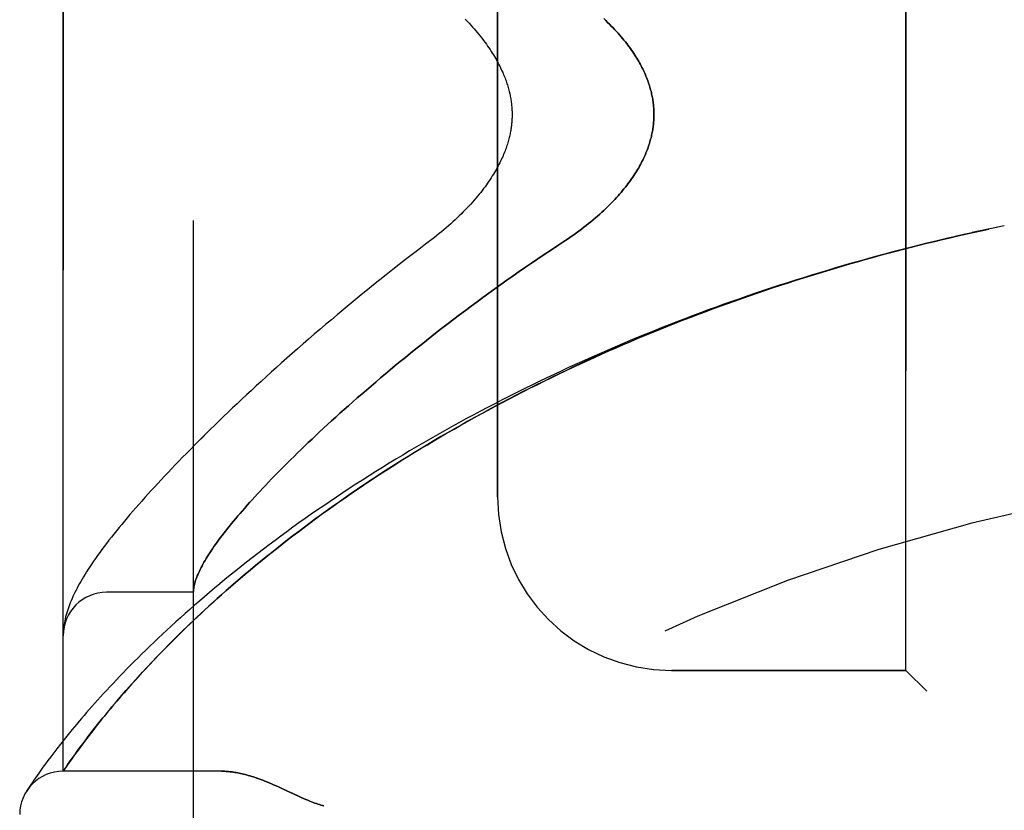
# Model space of a CAD drawing. Header units: inches. Extents: x 0 to 212, y 0 to 138.
# Tile 14 of 256: x 23.15 to 24.57, y 58.16 to 59.3. Entities that reach past the tile are written whole.
import ezdxf

# ---------------------------------------------------------------- set-up
doc = ezdxf.new("R2010")
doc.units = ezdxf.units.IN
doc.header["$LTSCALE"] = 11.6875
doc.header["$MEASUREMENT"] = 0
doc.linetypes.add('HIDDEN', pattern=[0.2, 0.1, -0.1])
doc.layers.add('LEFTHAND_DOOR_ASSEMBLY', color=7, linetype='CONTINUOUS')
doc.layers.add('RIGHTHAND_DOOR_ASSEMBLY', color=7, linetype='CONTINUOUS')

msp = doc.modelspace()

# ---------------------------------------------------------------- linework, layer by layer
at = {"layer": 'LEFTHAND_DOOR_ASSEMBLY', "color": 8, "linetype": 'HIDDEN'}
for p, q in [((23.4007, 57.8434), (23.4007, 60.4859)), ((23.2132, 58.2197), (23.2132, 60.1097)), ((24.4257, 58.3647), (24.4257, 59.9647)), ((23.8382, 58.6147), (23.8382, 59.7147)), ((24.5672, 59.0046), (24.5557, 59.0022)), ((23.4007, 58.4772), (23.2757, 58.4772)), ((23.2134, 58.4212), (23.2133, 58.4205)), ((23.2135, 58.4225), (23.2134, 58.4219)), ((23.2134, 58.4219), (23.2134, 58.4212)), ((23.2136, 58.4232), (23.2135, 58.4225)), ((23.2137, 58.4246), (23.2136, 58.4239)), ((23.2136, 58.4239), (23.2136, 58.4232)), ((23.2138, 58.4253), (23.2137, 58.4246)), ((23.2139, 58.4259), (23.2138, 58.4253)), ((23.214, 58.4267), (23.2139, 58.4259)), ((23.2141, 58.4274), (23.214, 58.4267)), ((23.2141, 58.4281), (23.2141, 58.4274)), ((23.3481, 58.3843), (23.3557, 58.3921)), ((23.3339, 58.3692), (23.3408, 58.3766)), ((23.3408, 58.3766), (23.3481, 58.3843)), ((23.3209, 58.3551), (23.3272, 58.362)), ((23.3272, 58.362), (23.3339, 58.3692)), ((24.4257, 58.3647), (24.0882, 58.3647)), ((24.4257, 58.3647), (24.4557, 58.3347)), ((23.309, 58.3419), (23.3148, 58.3484)), ((23.3148, 58.3484), (23.3209, 58.3551)), ((23.2981, 58.3295), (23.3034, 58.3356)), ((23.3034, 58.3356), (23.309, 58.3419)), ((23.2834, 58.3122), (23.2881, 58.3178)), ((23.2881, 58.3178), (23.293, 58.3235)), ((23.293, 58.3235), (23.2981, 58.3295)), ((23.2746, 58.3015), (23.2789, 58.3068)), ((23.2789, 58.3068), (23.2834, 58.3122)), ((23.2626, 58.2867), (23.2664, 58.2915)), ((23.2664, 58.2915), (23.2704, 58.2964)), ((23.2704, 58.2964), (23.2746, 58.3015)), ((23.2263, 58.2797), (23.2202, 58.2723)), ((23.2521, 58.2733), (23.2555, 58.2776)), ((23.2555, 58.2776), (23.259, 58.2821)), ((23.259, 58.2821), (23.2626, 58.2867)), ((23.2145, 58.2652), (23.2092, 58.2585)), ((23.2202, 58.2723), (23.2145, 58.2652)), ((23.2413, 58.2591), (23.2457, 58.265)), ((23.2457, 58.265), (23.2488, 58.269)), ((23.2488, 58.269), (23.2521, 58.2733)), ((23.2042, 58.2521), (23.1996, 58.2461)), ((23.2092, 58.2585), (23.2042, 58.2521)), ((23.2298, 58.2435), (23.2334, 58.2484)), ((23.2334, 58.2484), (23.2372, 58.2536)), ((23.2372, 58.2536), (23.2413, 58.2591)), ((23.1913, 58.2351), (23.1876, 58.2301)), ((23.1953, 58.2404), (23.1913, 58.2351)), ((23.1996, 58.2461), (23.1953, 58.2404)), ((23.22, 58.2296), (23.2235, 58.2346)), ((23.2235, 58.2346), (23.2265, 58.2389)), ((23.2265, 58.2389), (23.2298, 58.2435)), ((23.1811, 58.2211), (23.1783, 58.2171)), ((23.1842, 58.2254), (23.1811, 58.2211)), ((23.1876, 58.2301), (23.1842, 58.2254)), ((23.2132, 58.2197), (23.2173, 58.2256)), ((23.4412, 58.2197), (23.2132, 58.2197)), ((23.2173, 58.2256), (23.22, 58.2296)), ((23.1712, 58.2069), (23.1684, 58.2028)), ((23.1733, 58.21), (23.1712, 58.2069)), ((23.1757, 58.2134), (23.1733, 58.21)), ((23.1783, 58.2171), (23.1757, 58.2134)), ((23.1624, 58.1938), (23.1607, 58.1912)), ((23.1643, 58.1966), (23.1624, 58.1938)), ((23.1661, 58.1994), (23.1643, 58.1966)), ((23.1684, 58.2028), (23.1661, 58.1994)), ((23.527, 58.1953), (23.5351, 58.1916)), ((23.5351, 58.1916), (23.5519, 58.1838))]:
    msp.add_line(p, q, dxfattribs=at)
for points in [[(23.7917, 59.302), (23.7944, 59.2991), (23.7971, 59.2963), (23.7997, 59.2934), (23.8023, 59.2906), (23.8047, 59.2878), (23.8071, 59.285), (23.8094, 59.2822), (23.8117, 59.2794), (23.8139, 59.2767), (23.816, 59.2739), (23.8181, 59.2712), (23.8201, 59.2685), (23.822, 59.2659), (23.8239, 59.2633), (23.8256, 59.2607), (23.8274, 59.2581), (23.829, 59.2555), (23.8306, 59.253), (23.8322, 59.2506), (23.8336, 59.2481), (23.8351, 59.2457), (23.8364, 59.2433), (23.8377, 59.241), (23.839, 59.2387), (23.8402, 59.2364), (23.8413, 59.2341), (23.8425, 59.2319), (23.8435, 59.2296), (23.8445, 59.2275), (23.8455, 59.2253), (23.8464, 59.2232), (23.8473, 59.2211), (23.8481, 59.219), (23.8489, 59.217), (23.8497, 59.215), (23.8504, 59.213), (23.8511, 59.211), (23.8517, 59.2091), (23.8523, 59.2072), (23.8529, 59.2053), (23.8535, 59.2034), (23.854, 59.2016), (23.8545, 59.1997), (23.8549, 59.1979), (23.8554, 59.1961), (23.8558, 59.1944), (23.8561, 59.1926), (23.8565, 59.1909), (23.8568, 59.1892), (23.8571, 59.1875), (23.8574, 59.1858), (23.8577, 59.1841), (23.8579, 59.1825), (23.8581, 59.1808), (23.8583, 59.1792), (23.8584, 59.1775), (23.8586, 59.1759), (23.8587, 59.1743), (23.8588, 59.1727), (23.8589, 59.1711), (23.859, 59.1695), (23.859, 59.1679), (23.8591, 59.1663), (23.8591, 59.1647), (23.8591, 59.1631), (23.859, 59.1615), (23.859, 59.1599), (23.8589, 59.1583), (23.8588, 59.1567), (23.8587, 59.1551), (23.8586, 59.1534), (23.8584, 59.1518), (23.8583, 59.1502), (23.8581, 59.1485), (23.8579, 59.1469), (23.8577, 59.1452), (23.8574, 59.1435), (23.8571, 59.1419), (23.8568, 59.1402), (23.8565, 59.1384), (23.8561, 59.1367), (23.8558, 59.135), (23.8554, 59.1332), (23.8549, 59.1314), (23.8545, 59.1296), (23.854, 59.1278), (23.8535, 59.1259), (23.8529, 59.1241), (23.8523, 59.1222), (23.8517, 59.1203), (23.8511, 59.1183), (23.8504, 59.1164), (23.8497, 59.1144), (23.8489, 59.1124), (23.8481, 59.1103), (23.8473, 59.1083), (23.8464, 59.1062), (23.8455, 59.104), (23.8445, 59.1019), (23.8435, 59.0997), (23.8424, 59.0975), (23.8413, 59.0952), (23.8402, 59.093), (23.839, 59.0907), (23.8377, 59.0884), (23.8364, 59.086), (23.8351, 59.0836), (23.8336, 59.0812), (23.8322, 59.0788), (23.8306, 59.0763), (23.829, 59.0738), (23.8274, 59.0713), (23.8256, 59.0687), (23.8239, 59.0661), (23.822, 59.0635), (23.8201, 59.0608), (23.8181, 59.0581), (23.816, 59.0554), (23.8139, 59.0527), (23.8117, 59.0499), (23.8094, 59.0472), (23.8071, 59.0444), (23.8047, 59.0416), (23.8022, 59.0387), (23.7997, 59.0359), (23.7971, 59.0331), (23.7944, 59.0302), (23.7917, 59.0274), (23.7889, 59.0245), (23.786, 59.0216), (23.7831, 59.0187), (23.7801, 59.0159), (23.7771, 59.013), (23.774, 59.0101), (23.7708, 59.0073), (23.7676, 59.0045), (23.7643, 59.0016), (23.761, 58.9988), (23.7577, 58.996), (23.7543, 58.9933), (23.7508, 58.9906), (23.7473, 58.9879)], [(23.991, 59.3027), (23.9938, 59.3), (23.9965, 59.2973), (23.9992, 59.2947), (24.0018, 59.292), (24.0043, 59.2894), (24.0068, 59.2868), (24.0092, 59.2843), (24.0115, 59.2817), (24.0137, 59.2792), (24.0159, 59.2766), (24.018, 59.2741), (24.02, 59.2716), (24.022, 59.2692), (24.0239, 59.2667), (24.0258, 59.2643), (24.0276, 59.2619), (24.0293, 59.2595), (24.031, 59.2571), (24.0326, 59.2548), (24.0342, 59.2525), (24.0357, 59.2502), (24.0371, 59.2479), (24.0385, 59.2456), (24.0399, 59.2434), (24.0412, 59.2411), (24.0424, 59.2389), (24.0436, 59.2367), (24.0448, 59.2346), (24.0459, 59.2324), (24.047, 59.2303), (24.048, 59.2282), (24.049, 59.2261), (24.0499, 59.224), (24.0508, 59.2219), (24.0517, 59.2199), (24.0525, 59.2178), (24.0533, 59.2158), (24.0541, 59.2138), (24.0548, 59.2118), (24.0555, 59.2098), (24.0561, 59.2078), (24.0568, 59.2059), (24.0574, 59.2039), (24.0579, 59.202), (24.0584, 59.2001), (24.0589, 59.1981), (24.0594, 59.1962), (24.0598, 59.1943), (24.0603, 59.1924), (24.0606, 59.1905), (24.061, 59.1887), (24.0613, 59.1868), (24.0616, 59.1849), (24.0619, 59.1831), (24.0621, 59.1812), (24.0623, 59.1794), (24.0625, 59.1775), (24.0627, 59.1757), (24.0628, 59.1738), (24.063, 59.172), (24.063, 59.1702), (24.0631, 59.1683), (24.0631, 59.1665), (24.0632, 59.1647), (24.0631, 59.1628), (24.0631, 59.161), (24.063, 59.1592), (24.063, 59.1573), (24.0628, 59.1555), (24.0627, 59.1537), (24.0625, 59.1518), (24.0623, 59.15), (24.0621, 59.1481), (24.0619, 59.1463), (24.0616, 59.1444), (24.0613, 59.1426), (24.061, 59.1407), (24.0606, 59.1388), (24.0603, 59.1369), (24.0598, 59.135), (24.0594, 59.1331), (24.0589, 59.1312), (24.0584, 59.1293), (24.0579, 59.1274), (24.0574, 59.1254), (24.0568, 59.1235), (24.0561, 59.1215), (24.0555, 59.1195), (24.0548, 59.1175), (24.0541, 59.1156), (24.0533, 59.1135), (24.0525, 59.1115), (24.0517, 59.1095), (24.0508, 59.1074), (24.0499, 59.1054), (24.049, 59.1033), (24.048, 59.1012), (24.047, 59.0991), (24.0459, 59.0969), (24.0448, 59.0948), (24.0436, 59.0926), (24.0424, 59.0904), (24.0412, 59.0882), (24.0399, 59.086), (24.0385, 59.0837), (24.0371, 59.0815), (24.0357, 59.0792), (24.0342, 59.0769), (24.0326, 59.0746), (24.031, 59.0722), (24.0293, 59.0699), (24.0276, 59.0675), (24.0258, 59.0651), (24.0239, 59.0626), (24.022, 59.0602), (24.02, 59.0577), (24.018, 59.0552), (24.0159, 59.0527), (24.0137, 59.0502), (24.0115, 59.0476), (24.0092, 59.0451), (24.0068, 59.0425), (24.0043, 59.0399), (24.0018, 59.0373), (23.9992, 59.0347), (23.9965, 59.032), (23.9938, 59.0294), (23.991, 59.0267), (23.9881, 59.024), (23.9851, 59.0213), (23.9821, 59.0186), (23.979, 59.0159), (23.9758, 59.0132), (23.9725, 59.0105), (23.9692, 59.0078), (23.9658, 59.0051), (23.9623, 59.0024), (23.9588, 58.9997), (23.9552, 58.997), (23.9516, 58.9943), (23.9479, 58.9917), (23.9441, 58.989), (23.9403, 58.9864), (23.9364, 58.9838)], [(24.5093, 58.9921), (24.5226, 58.9951), (24.5338, 58.9975), (24.5449, 58.9999)], [(24.556, 59.0023), (24.5441, 58.9998), (24.5325, 58.9972), (24.5209, 58.9947)], [(23.7473, 58.9879), (23.7344, 58.978), (23.7248, 58.9707), (23.7153, 58.9634), (23.7059, 58.9561), (23.6965, 58.9488), (23.6873, 58.9415), (23.6781, 58.9342), (23.669, 58.9269), (23.6599, 58.9197), (23.651, 58.9124), (23.6421, 58.9052), (23.6333, 58.898), (23.6246, 58.8908), (23.616, 58.8837), (23.6075, 58.8765), (23.5991, 58.8694), (23.5908, 58.8624), (23.5825, 58.8553), (23.5744, 58.8484), (23.5663, 58.8414), (23.5584, 58.8345), (23.5505, 58.8276), (23.5427, 58.8208), (23.535, 58.814), (23.5275, 58.8072), (23.52, 58.8005), (23.5126, 58.7939), (23.5053, 58.7872), (23.4981, 58.7807), (23.491, 58.7742), (23.484, 58.7677), (23.4771, 58.7613), (23.4703, 58.7549), (23.4636, 58.7486), (23.457, 58.7424), (23.4505, 58.7362), (23.4441, 58.73), (23.4378, 58.7239), (23.4316, 58.7179), (23.4254, 58.7119), (23.4194, 58.706), (23.4134, 58.7001), (23.4076, 58.6943), (23.4018, 58.6885), (23.3962, 58.6828), (23.3906, 58.6771), (23.3851, 58.6715), (23.3797, 58.666), (23.3744, 58.6605), (23.3692, 58.655), (23.3641, 58.6496), (23.3591, 58.6443), (23.3541, 58.639), (23.3492, 58.6338), (23.3445, 58.6286), (23.3398, 58.6235), (23.3352, 58.6184), (23.3306, 58.6134), (23.3262, 58.6084), (23.3219, 58.6034), (23.3176, 58.5986), (23.3134, 58.5937), (23.3093, 58.5889), (23.3052, 58.5842), (23.3013, 58.5795), (23.2974, 58.5748), (23.2936, 58.5702), (23.2899, 58.5656), (23.2862, 58.561), (23.2827, 58.5565), (23.2791, 58.552), (23.2757, 58.5475), (23.2723, 58.5431), (23.269, 58.5387), (23.2659, 58.5343), (23.2628, 58.5301), (23.2598, 58.5259), (23.257, 58.5218), (23.2543, 58.5179), (23.2517, 58.514), (23.2493, 58.5103), (23.247, 58.5066), (23.2447, 58.5031), (23.2426, 58.4996), (23.2406, 58.4962), (23.2387, 58.4929), (23.2368, 58.4896), (23.235, 58.4864), (23.2333, 58.4832), (23.2317, 58.4801), (23.2302, 58.477), (23.2287, 58.474), (23.2273, 58.471), (23.226, 58.468), (23.2247, 58.465), (23.2235, 58.462), (23.2223, 58.4591), (23.2212, 58.4562), (23.2202, 58.4533), (23.2193, 58.4504), (23.2184, 58.4475), (23.2175, 58.4446), (23.2168, 58.4417), (23.2161, 58.4389), (23.2155, 58.4361), (23.215, 58.4334), (23.2145, 58.4307), (23.2141, 58.4281)], [(24.5093, 58.9921), (24.4977, 58.9894), (24.4861, 58.9867), (24.4745, 58.9839), (24.4629, 58.9811), (24.4513, 58.9783), (24.4397, 58.9754), (24.4281, 58.9725), (24.4166, 58.9695), (24.405, 58.9664), (24.3934, 58.9634), (24.3818, 58.9602), (24.3703, 58.9571), (24.3587, 58.9538), (24.3472, 58.9506), (24.3357, 58.9472), (24.3241, 58.9439), (24.3126, 58.9404), (24.3011, 58.937), (24.2896, 58.9335), (24.2781, 58.9299), (24.2666, 58.9263), (24.2551, 58.9226), (24.2437, 58.9189), (24.2322, 58.9152), (24.2208, 58.9114), (24.2094, 58.9075), (24.198, 58.9036), (24.1866, 58.8997), (24.1752, 58.8957), (24.1639, 58.8917), (24.1525, 58.8876), (24.1412, 58.8834), (24.1299, 58.8793), (24.1186, 58.875), (24.1074, 58.8707), (24.0961, 58.8664), (24.0849, 58.862), (24.0737, 58.8576), (24.0625, 58.8531), (24.0514, 58.8486), (24.0402, 58.8441), (24.0291, 58.8394), (24.018, 58.8348), (24.007, 58.8301), (23.9959, 58.8253), (23.9849, 58.8205), (23.974, 58.8157), (23.963, 58.8108), (23.9521, 58.8059), (23.9412, 58.8009), (23.9304, 58.7958), (23.9196, 58.7908), (23.9088, 58.7857), (23.898, 58.7805), (23.8873, 58.7753), (23.8766, 58.77), (23.866, 58.7648), (23.8554, 58.7594), (23.8448, 58.754), (23.8343, 58.7486), (23.8238, 58.7432), (23.8134, 58.7377), (23.803, 58.7321), (23.7927, 58.7266), (23.7824, 58.7209), (23.7721, 58.7153), (23.7619, 58.7096), (23.7518, 58.7039), (23.7417, 58.6981), (23.7316, 58.6923), (23.7216, 58.6865), (23.7117, 58.6806), (23.7018, 58.6747), (23.692, 58.6688), (23.6822, 58.6628), (23.6725, 58.6568), (23.6629, 58.6508), (23.6533, 58.6448), (23.6438, 58.6387), (23.6343, 58.6326), (23.6249, 58.6265), (23.6156, 58.6204), (23.6064, 58.6142), (23.5972, 58.608), (23.5881, 58.6018), (23.5791, 58.5956), (23.5701, 58.5894), (23.5612, 58.5832), (23.5524, 58.5769), (23.5437, 58.5707), (23.5351, 58.5644), (23.5265, 58.5581), (23.5181, 58.5518), (23.5097, 58.5456), (23.5014, 58.5393), (23.4932, 58.533), (23.4851, 58.5267), (23.4771, 58.5205), (23.4692, 58.5142), (23.4614, 58.508), (23.4536, 58.5017), (23.446, 58.4955), (23.4385, 58.4893), (23.431, 58.4831), (23.4237, 58.4769), (23.4164, 58.4708), (23.4093, 58.4646), (23.4023, 58.4585), (23.3954, 58.4525), (23.3885, 58.4465), (23.3818, 58.4405), (23.3752, 58.4345), (23.3688, 58.4286), (23.3624, 58.4227), (23.3561, 58.4169), (23.35, 58.4111), (23.3439, 58.4054), (23.338, 58.3997), (23.3322, 58.394), (23.3265, 58.3885), (23.3209, 58.3829), (23.3154, 58.3775), (23.3101, 58.3721), (23.3048, 58.3668), (23.2997, 58.3615), (23.2947, 58.3563), (23.2898, 58.3512), (23.285, 58.3461), (23.2803, 58.3411), (23.2758, 58.3362), (23.2713, 58.3314), (23.267, 58.3266), (23.2627, 58.322), (23.2586, 58.3174), (23.2546, 58.3128), (23.2507, 58.3084), (23.2469, 58.3041), (23.2432, 58.2998), (23.2396, 58.2956), (23.2361, 58.2915), (23.2327, 58.2875), (23.2263, 58.2797)], [(23.3557, 58.3921), (23.3637, 58.4003), (23.3679, 58.4045), (23.3722, 58.4088), (23.3766, 58.4132), (23.3811, 58.4177), (23.3858, 58.4222), (23.3906, 58.4269), (23.3955, 58.4316), (23.4005, 58.4364), (23.4058, 58.4414), (23.4112, 58.4464), (23.4167, 58.4516), (23.4225, 58.4569), (23.4284, 58.4623), (23.4345, 58.4678), (23.4409, 58.4735), (23.4474, 58.4793), (23.4541, 58.4851), (23.4609, 58.4911), (23.4679, 58.4971), (23.475, 58.5032), (23.4823, 58.5092), (23.4896, 58.5154), (23.4971, 58.5215), (23.5046, 58.5276), (23.5122, 58.5337), (23.5199, 58.5399), (23.5277, 58.546), (23.5356, 58.5522), (23.5435, 58.5583), (23.5516, 58.5644), (23.5597, 58.5706), (23.5679, 58.5767), (23.5762, 58.5828), (23.5846, 58.5889), (23.593, 58.595), (23.6015, 58.6011), (23.6101, 58.6072), (23.6188, 58.6132), (23.6275, 58.6192), (23.6363, 58.6252), (23.6452, 58.6312), (23.6541, 58.6372), (23.6631, 58.6431), (23.6721, 58.649), (23.6812, 58.6549), (23.6904, 58.6608), (23.6997, 58.6666), (23.7089, 58.6724), (23.7183, 58.6782), (23.7277, 58.6839), (23.7372, 58.6896), (23.7467, 58.6953), (23.7562, 58.7009), (23.7658, 58.7065), (23.7755, 58.7121), (23.7852, 58.7176), (23.795, 58.7231), (23.8048, 58.7286), (23.8146, 58.734), (23.8245, 58.7394), (23.8344, 58.7447), (23.8444, 58.75), (23.8544, 58.7553), (23.8645, 58.7605), (23.8746, 58.7657), (23.8847, 58.7708), (23.8949, 58.7759), (23.9051, 58.7809), (23.9153, 58.786), (23.9256, 58.7909), (23.9359, 58.7958), (23.9462, 58.8007), (23.9566, 58.8056), (23.967, 58.8104), (23.9774, 58.8151), (23.9879, 58.8198), (23.9984, 58.8245), (24.0089, 58.8291), (24.0194, 58.8337), (24.03, 58.8382), (24.0406, 58.8427), (24.0512, 58.8471), (24.0618, 58.8515), (24.0725, 58.8558), (24.0832, 58.8601), (24.0939, 58.8644), (24.1046, 58.8686), (24.1154, 58.8728), (24.1262, 58.8769), (24.1369, 58.8809), (24.1478, 58.885), (24.1586, 58.889), (24.1694, 58.8929), (24.1803, 58.8968), (24.1912, 58.9006), (24.2021, 58.9044), (24.213, 58.9082), (24.2239, 58.9119), (24.2349, 58.9156), (24.2458, 58.9192), (24.2568, 58.9227), (24.2678, 58.9263), (24.2787, 58.9297), (24.2898, 58.9332), (24.3008, 58.9366), (24.3118, 58.9399), (24.3228, 58.9432), (24.3339, 58.9465), (24.3449, 58.9497), (24.356, 58.9529), (24.3671, 58.956), (24.3781, 58.9591), (24.3892, 58.9621), (24.4003, 58.9651), (24.4114, 58.968), (24.4225, 58.9709), (24.4336, 58.9738), (24.4447, 58.9766), (24.4558, 58.9794), (24.467, 58.9821), (24.4781, 58.9848), (24.4892, 58.9874), (24.5004, 58.99), (24.5115, 58.9925)], [(23.9364, 58.9838), (23.9233, 58.9753), (23.9142, 58.9692), (23.9051, 58.9632), (23.8961, 58.9571), (23.8871, 58.951), (23.8782, 58.9449), (23.8693, 58.9387), (23.8604, 58.9325), (23.8516, 58.9264), (23.8429, 58.9201), (23.8342, 58.9139), (23.8256, 58.9077), (23.8171, 58.9015), (23.8086, 58.8952), (23.8002, 58.889), (23.7919, 58.8828), (23.7836, 58.8766), (23.7754, 58.8704), (23.7673, 58.8642), (23.7593, 58.858), (23.7514, 58.8518), (23.7435, 58.8457), (23.7358, 58.8395), (23.7281, 58.8334), (23.7205, 58.8273), (23.713, 58.8213), (23.7056, 58.8152), (23.6982, 58.8092), (23.691, 58.8033), (23.6838, 58.7973), (23.6768, 58.7914), (23.6698, 58.7856), (23.6629, 58.7797), (23.6562, 58.774), (23.6495, 58.7682), (23.6429, 58.7625), (23.6364, 58.7569), (23.63, 58.7512), (23.6237, 58.7457), (23.6175, 58.7401), (23.6114, 58.7347), (23.6054, 58.7292), (23.5994, 58.7238), (23.5936, 58.7185), (23.5879, 58.7132), (23.5822, 58.708), (23.5767, 58.7028), (23.5712, 58.6977), (23.5659, 58.6926), (23.5606, 58.6876), (23.5554, 58.6826), (23.5504, 58.6777), (23.5454, 58.6728), (23.5405, 58.668), (23.5357, 58.6632), (23.531, 58.6585), (23.5263, 58.6539), (23.5218, 58.6493), (23.5174, 58.6448), (23.513, 58.6403), (23.5088, 58.6358), (23.5046, 58.6315), (23.5005, 58.6271), (23.4965, 58.6229), (23.4926, 58.6187), (23.4888, 58.6145), (23.4851, 58.6104), (23.4815, 58.6064), (23.4779, 58.6024), (23.4744, 58.5984), (23.4711, 58.5946), (23.4678, 58.5907), (23.4645, 58.587), (23.4614, 58.5833), (23.4584, 58.5796), (23.4554, 58.576), (23.4525, 58.5724), (23.4497, 58.5689), (23.447, 58.5655), (23.4444, 58.5621), (23.4418, 58.5588), (23.4393, 58.5555), (23.4369, 58.5523), (23.4346, 58.5491), (23.4324, 58.546), (23.4302, 58.5429), (23.4282, 58.5399), (23.4262, 58.537), (23.4242, 58.534), (23.4224, 58.5312), (23.4206, 58.5284), (23.4189, 58.5256), (23.4173, 58.5229), (23.4158, 58.5203), (23.4143, 58.5177), (23.413, 58.5151), (23.4116, 58.5127), (23.4104, 58.5102), (23.4092, 58.5078), (23.4082, 58.5055), (23.4072, 58.5032), (23.4062, 58.5009), (23.4054, 58.4987), (23.4046, 58.4966), (23.4038, 58.4945), (23.4032, 58.4925), (23.4026, 58.4905), (23.4021, 58.4885), (23.4017, 58.4866), (23.4014, 58.4848), (23.4011, 58.483), (23.4009, 58.4812)], [(23.4009, 58.4812), (23.4008, 58.4807), (23.4008, 58.4803), (23.4007, 58.4798), (23.4007, 58.4794), (23.4007, 58.4791), (23.4007, 58.4787), (23.4007, 58.4784), (23.4007, 58.4782)], [(23.2133, 58.4205), (23.2133, 58.4201), (23.2133, 58.4198), (23.2133, 58.4194), (23.2133, 58.4191), (23.2132, 58.4187), (23.2132, 58.4183), (23.2132, 58.418), (23.2132, 58.4176), (23.2132, 58.4172), (23.2132, 58.4168), (23.2132, 58.4165), (23.2132, 58.4161), (23.2132, 58.4157)], [(23.4412, 58.2197), (23.4428, 58.2197), (23.4444, 58.2196), (23.446, 58.2196), (23.4477, 58.2195), (23.4494, 58.2193), (23.4511, 58.2192), (23.4529, 58.219), (23.4547, 58.2188), (23.4566, 58.2186), (23.4585, 58.2183), (23.4604, 58.218), (23.4623, 58.2177), (23.4643, 58.2173), (23.4664, 58.2169), (23.4685, 58.2164), (23.4706, 58.216), (23.4728, 58.2154), (23.475, 58.2149), (23.4772, 58.2143), (23.4796, 58.2136), (23.4819, 58.2129), (23.4844, 58.2122), (23.4869, 58.2114), (23.4894, 58.2105), (23.492, 58.2097), (23.4947, 58.2087), (23.4975, 58.2077), (23.5004, 58.2066), (23.5033, 58.2055), (23.5063, 58.2043), (23.5094, 58.203), (23.5127, 58.2016), (23.516, 58.2002), (23.5195, 58.1987), (23.5232, 58.1971), (23.527, 58.1953)], [(23.5519, 58.1838), (23.5555, 58.1821), (23.5589, 58.1806), (23.5621, 58.1792), (23.5651, 58.1779), (23.5679, 58.1768), (23.5705, 58.1757), (23.573, 58.1747), (23.5754, 58.1739), (23.5776, 58.173), (23.5798, 58.1723), (23.582, 58.1716), (23.5841, 58.1709), (23.5861, 58.1703), (23.5882, 58.1697)]]:
    msp.add_lwpolyline(points, dxfattribs=at)
for centre, radius, start, end in [((25.2132, 55.8896), 2.7751, 90, 136.1116), ((24.0882, 58.6147), 0.25, 180, 270), ((23.2757, 58.4147), 0.0625, 90, 180), ((23.2132, 58.1572), 0.0625, 90, 180)]:
    msp.add_arc(centre, radius, start, end, dxfattribs=at)
at = {"layer": 'RIGHTHAND_DOOR_ASSEMBLY', "color": 8, "linetype": 'HIDDEN'}
for p, q in [((23.4007, 60.4859), (23.4007, 57.8434)), ((23.2132, 60.1097), (23.2132, 58.2197)), ((24.4257, 59.9647), (24.4257, 58.3647)), ((23.8382, 59.7147), (23.8382, 58.6147)), ((24.5672, 59.0046), (24.5557, 59.0022)), ((23.4007, 58.4772), (23.2757, 58.4772)), ((23.2134, 58.4212), (23.2133, 58.4205)), ((23.2133, 58.4205), (23.2133, 58.4198)), ((23.2135, 58.4226), (23.2134, 58.4219)), ((23.2134, 58.4219), (23.2134, 58.4212)), ((23.2136, 58.4232), (23.2135, 58.4226)), ((23.2137, 58.4246), (23.2136, 58.4239)), ((23.2136, 58.4239), (23.2136, 58.4232)), ((23.2138, 58.4253), (23.2137, 58.4246)), ((23.2139, 58.426), (23.2138, 58.4253)), ((23.214, 58.4267), (23.2139, 58.426)), ((23.2141, 58.4274), (23.214, 58.4267)), ((23.2141, 58.4281), (23.2141, 58.4274)), ((23.3446, 58.3806), (23.3374, 58.373)), ((23.352, 58.3883), (23.3446, 58.3806)), ((23.3306, 58.3657), (23.3241, 58.3587)), ((23.3374, 58.373), (23.3306, 58.3657)), ((24.0882, 58.3647), (24.4257, 58.3647)), ((24.4557, 58.3347), (24.4257, 58.3647)), ((23.3179, 58.3518), (23.312, 58.3452)), ((23.3241, 58.3587), (23.3179, 58.3518)), ((23.3008, 58.3326), (23.2956, 58.3265)), ((23.3063, 58.3388), (23.3008, 58.3326)), ((23.312, 58.3452), (23.3063, 58.3388)), ((23.2906, 58.3207), (23.2858, 58.315)), ((23.2956, 58.3265), (23.2906, 58.3207)), ((23.2767, 58.3042), (23.2725, 58.299)), ((23.2812, 58.3095), (23.2767, 58.3042)), ((23.2858, 58.315), (23.2812, 58.3095)), ((23.2684, 58.294), (23.2645, 58.2891)), ((23.2725, 58.299), (23.2684, 58.294)), ((23.2263, 58.2797), (23.2202, 58.2723)), ((23.2538, 58.2754), (23.2505, 58.2711)), ((23.2572, 58.2798), (23.2538, 58.2754)), ((23.2608, 58.2844), (23.2572, 58.2798)), ((23.2645, 58.2891), (23.2608, 58.2844)), ((23.2145, 58.2652), (23.2092, 58.2585)), ((23.2202, 58.2723), (23.2145, 58.2652)), ((23.2428, 58.261), (23.2385, 58.2554)), ((23.2473, 58.267), (23.2428, 58.261)), ((23.2505, 58.2711), (23.2473, 58.267)), ((23.2042, 58.2521), (23.1996, 58.2461)), ((23.2092, 58.2585), (23.2042, 58.2521)), ((23.2346, 58.25), (23.231, 58.245)), ((23.2385, 58.2554), (23.2346, 58.25)), ((23.1913, 58.2351), (23.1876, 58.2301)), ((23.1953, 58.2404), (23.1913, 58.2351)), ((23.1996, 58.2461), (23.1953, 58.2404)), ((23.2245, 58.236), (23.2217, 58.232)), ((23.2276, 58.2403), (23.2245, 58.236)), ((23.231, 58.245), (23.2276, 58.2403)), ((23.1811, 58.2211), (23.1783, 58.2171)), ((23.1842, 58.2254), (23.1811, 58.2211)), ((23.1876, 58.2301), (23.1842, 58.2254)), ((23.2185, 58.2275), (23.2132, 58.2197)), ((23.4412, 58.2197), (23.2132, 58.2197)), ((23.2217, 58.232), (23.2185, 58.2275)), ((23.1712, 58.2069), (23.1684, 58.2028)), ((23.1733, 58.21), (23.1712, 58.2069)), ((23.1757, 58.2134), (23.1733, 58.21)), ((23.1783, 58.2171), (23.1757, 58.2134)), ((23.1624, 58.1938), (23.1604, 58.1907)), ((23.1607, 58.1912), (23.1604, 58.1907)), ((23.1607, 58.1912), (23.161, 58.1916)), ((23.1643, 58.1966), (23.1624, 58.1938)), ((23.1661, 58.1994), (23.1643, 58.1966)), ((23.1684, 58.2028), (23.1661, 58.1994)), ((23.5351, 58.1916), (23.527, 58.1953))]:
    msp.add_line(p, q, dxfattribs=at)
for points in [[(23.7917, 59.302), (23.7944, 59.2991), (23.7971, 59.2963), (23.7997, 59.2934), (23.8022, 59.2906), (23.8047, 59.2878), (23.8071, 59.285), (23.8094, 59.2822), (23.8117, 59.2794), (23.8139, 59.2767), (23.816, 59.2739), (23.8181, 59.2712), (23.8201, 59.2685), (23.822, 59.2659), (23.8239, 59.2633), (23.8256, 59.2607), (23.8274, 59.2581), (23.829, 59.2555), (23.8306, 59.253), (23.8322, 59.2506), (23.8336, 59.2481), (23.8351, 59.2457), (23.8364, 59.2433), (23.8377, 59.241), (23.839, 59.2387), (23.8402, 59.2364), (23.8413, 59.2341), (23.8424, 59.2319), (23.8435, 59.2296), (23.8445, 59.2275), (23.8455, 59.2253), (23.8464, 59.2232), (23.8473, 59.2211), (23.8481, 59.219), (23.8489, 59.217), (23.8497, 59.215), (23.8504, 59.213), (23.8511, 59.211), (23.8517, 59.2091), (23.8523, 59.2072), (23.8529, 59.2053), (23.8535, 59.2034), (23.854, 59.2016), (23.8545, 59.1997), (23.8549, 59.1979), (23.8554, 59.1962), (23.8558, 59.1944), (23.8561, 59.1926), (23.8565, 59.1909), (23.8568, 59.1892), (23.8571, 59.1875), (23.8574, 59.1858), (23.8577, 59.1841), (23.8579, 59.1825), (23.8581, 59.1808), (23.8583, 59.1792), (23.8584, 59.1775), (23.8586, 59.1759), (23.8587, 59.1743), (23.8588, 59.1727), (23.8589, 59.1711), (23.859, 59.1695), (23.859, 59.1679), (23.8591, 59.1663), (23.8591, 59.1647), (23.8591, 59.1631), (23.859, 59.1615), (23.859, 59.1599), (23.8589, 59.1583), (23.8588, 59.1567), (23.8587, 59.1551), (23.8586, 59.1534), (23.8584, 59.1518), (23.8583, 59.1502), (23.8581, 59.1485), (23.8579, 59.1469), (23.8577, 59.1452), (23.8574, 59.1436), (23.8571, 59.1419), (23.8568, 59.1402), (23.8565, 59.1384), (23.8561, 59.1367), (23.8558, 59.135), (23.8554, 59.1332), (23.8549, 59.1314), (23.8545, 59.1296), (23.854, 59.1278), (23.8535, 59.1259), (23.8529, 59.1241), (23.8523, 59.1222), (23.8517, 59.1203), (23.8511, 59.1183), (23.8504, 59.1164), (23.8497, 59.1144), (23.8489, 59.1124), (23.8481, 59.1103), (23.8473, 59.1083), (23.8464, 59.1062), (23.8455, 59.104), (23.8445, 59.1019), (23.8435, 59.0997), (23.8425, 59.0975), (23.8413, 59.0953), (23.8402, 59.093), (23.839, 59.0907), (23.8377, 59.0884), (23.8364, 59.086), (23.8351, 59.0836), (23.8336, 59.0812), (23.8322, 59.0788), (23.8306, 59.0763), (23.829, 59.0738), (23.8274, 59.0713), (23.8256, 59.0687), (23.8239, 59.0661), (23.822, 59.0635), (23.8201, 59.0608), (23.8181, 59.0581), (23.816, 59.0554), (23.8139, 59.0527), (23.8117, 59.0499), (23.8094, 59.0472), (23.8071, 59.0444), (23.8047, 59.0416), (23.8023, 59.0387), (23.7997, 59.0359), (23.7971, 59.0331), (23.7944, 59.0302), (23.7917, 59.0274), (23.7889, 59.0245), (23.7861, 59.0216), (23.7831, 59.0187), (23.7801, 59.0159), (23.7771, 59.013), (23.774, 59.0101), (23.7708, 59.0073), (23.7676, 59.0045), (23.7643, 59.0016), (23.761, 58.9988), (23.7577, 58.9961), (23.7543, 58.9933), (23.7508, 58.9906), (23.7473, 58.9879)], [(23.9364, 58.9838), (23.9403, 58.9864), (23.9441, 58.989), (23.9479, 58.9917), (23.9516, 58.9943), (23.9552, 58.997), (23.9588, 58.9997), (23.9623, 59.0024), (23.9658, 59.0051), (23.9692, 59.0078), (23.9725, 59.0105), (23.9758, 59.0132), (23.979, 59.0159), (23.9821, 59.0186), (23.9851, 59.0213), (23.9881, 59.024), (23.991, 59.0267), (23.9938, 59.0294), (23.9965, 59.032), (23.9992, 59.0347), (24.0018, 59.0373), (24.0043, 59.0399), (24.0068, 59.0425), (24.0092, 59.0451), (24.0115, 59.0476), (24.0137, 59.0502), (24.0159, 59.0527), (24.018, 59.0552), (24.02, 59.0577), (24.022, 59.0602), (24.0239, 59.0626), (24.0258, 59.0651), (24.0276, 59.0675), (24.0293, 59.0699), (24.031, 59.0722), (24.0326, 59.0746), (24.0342, 59.0769), (24.0357, 59.0792), (24.0371, 59.0815), (24.0385, 59.0837), (24.0399, 59.086), (24.0412, 59.0882), (24.0424, 59.0904), (24.0436, 59.0926), (24.0448, 59.0948), (24.0459, 59.0969), (24.047, 59.0991), (24.048, 59.1012), (24.049, 59.1033), (24.0499, 59.1054), (24.0508, 59.1074), (24.0517, 59.1095), (24.0525, 59.1115), (24.0533, 59.1135), (24.0541, 59.1156), (24.0548, 59.1175), (24.0555, 59.1195), (24.0561, 59.1215), (24.0568, 59.1235), (24.0574, 59.1254), (24.0579, 59.1274), (24.0584, 59.1293), (24.0589, 59.1312), (24.0594, 59.1331), (24.0598, 59.135), (24.0603, 59.1369), (24.0606, 59.1388), (24.061, 59.1407), (24.0613, 59.1426), (24.0616, 59.1444), (24.0619, 59.1463), (24.0621, 59.1481), (24.0623, 59.15), (24.0625, 59.1518), (24.0627, 59.1537), (24.0628, 59.1555), (24.063, 59.1573), (24.063, 59.1592), (24.0631, 59.161), (24.0631, 59.1628), (24.0632, 59.1647), (24.0631, 59.1665), (24.0631, 59.1683), (24.063, 59.1702), (24.063, 59.172), (24.0628, 59.1738), (24.0627, 59.1757), (24.0625, 59.1775), (24.0623, 59.1794), (24.0621, 59.1812), (24.0619, 59.1831), (24.0616, 59.1849), (24.0613, 59.1868), (24.061, 59.1887), (24.0606, 59.1905), (24.0603, 59.1924), (24.0598, 59.1943), (24.0594, 59.1962), (24.0589, 59.1981), (24.0584, 59.2001), (24.0579, 59.202), (24.0574, 59.2039), (24.0568, 59.2059), (24.0561, 59.2078), (24.0555, 59.2098), (24.0548, 59.2118), (24.0541, 59.2138), (24.0533, 59.2158), (24.0525, 59.2178), (24.0517, 59.2199), (24.0508, 59.2219), (24.0499, 59.224), (24.049, 59.2261), (24.048, 59.2282), (24.047, 59.2303), (24.0459, 59.2324), (24.0448, 59.2346), (24.0436, 59.2367), (24.0424, 59.2389), (24.0412, 59.2411), (24.0399, 59.2434), (24.0385, 59.2456), (24.0371, 59.2479), (24.0357, 59.2502), (24.0342, 59.2525), (24.0326, 59.2548), (24.031, 59.2571), (24.0293, 59.2595), (24.0276, 59.2619), (24.0258, 59.2643), (24.0239, 59.2667), (24.022, 59.2692), (24.02, 59.2716), (24.018, 59.2741), (24.0159, 59.2766), (24.0137, 59.2792), (24.0115, 59.2817), (24.0092, 59.2843), (24.0068, 59.2868), (24.0043, 59.2894), (24.0018, 59.292), (23.9992, 59.2947), (23.9965, 59.2973), (23.9938, 59.3), (23.991, 59.3027)], [(24.5449, 58.9999), (24.5338, 58.9975), (24.5227, 58.9951), (24.5093, 58.9921)], [(24.556, 59.0023), (24.5441, 58.9998), (24.5325, 58.9972), (24.5209, 58.9947)], [(23.7473, 58.9879), (23.7344, 58.978), (23.7248, 58.9707), (23.7153, 58.9634), (23.7059, 58.9561), (23.6966, 58.9488), (23.6873, 58.9415), (23.6781, 58.9342), (23.669, 58.927), (23.6599, 58.9197), (23.651, 58.9124), (23.6421, 58.9052), (23.6333, 58.898), (23.6246, 58.8908), (23.616, 58.8837), (23.6075, 58.8765), (23.5991, 58.8694), (23.5908, 58.8624), (23.5825, 58.8554), (23.5744, 58.8484), (23.5663, 58.8414), (23.5584, 58.8345), (23.5505, 58.8276), (23.5427, 58.8208), (23.5351, 58.814), (23.5275, 58.8072), (23.52, 58.8005), (23.5126, 58.7939), (23.5053, 58.7873), (23.4981, 58.7807), (23.491, 58.7742), (23.4841, 58.7677), (23.4772, 58.7613), (23.4704, 58.7549), (23.4636, 58.7486), (23.457, 58.7424), (23.4505, 58.7362), (23.4441, 58.73), (23.4378, 58.7239), (23.4316, 58.7179), (23.4254, 58.7119), (23.4194, 58.706), (23.4135, 58.7001), (23.4076, 58.6943), (23.4018, 58.6885), (23.3962, 58.6828), (23.3906, 58.6771), (23.3851, 58.6715), (23.3797, 58.666), (23.3744, 58.6605), (23.3692, 58.655), (23.3641, 58.6496), (23.3591, 58.6443), (23.3541, 58.639), (23.3492, 58.6338), (23.3445, 58.6286), (23.3398, 58.6235), (23.3352, 58.6184), (23.3307, 58.6134), (23.3262, 58.6084), (23.3219, 58.6034), (23.3176, 58.5986), (23.3134, 58.5937), (23.3093, 58.5889), (23.3052, 58.5842), (23.3013, 58.5795), (23.2974, 58.5748), (23.2936, 58.5702), (23.2899, 58.5656), (23.2862, 58.561), (23.2827, 58.5565), (23.2791, 58.552), (23.2757, 58.5475), (23.2723, 58.5431), (23.269, 58.5387), (23.2659, 58.5343), (23.2628, 58.5301), (23.2598, 58.5259), (23.257, 58.5218), (23.2543, 58.5179), (23.2517, 58.514), (23.2493, 58.5103), (23.247, 58.5066), (23.2447, 58.5031), (23.2426, 58.4996), (23.2406, 58.4962), (23.2387, 58.4929), (23.2368, 58.4896), (23.235, 58.4864), (23.2333, 58.4832), (23.2317, 58.4801), (23.2302, 58.477), (23.2287, 58.474), (23.2273, 58.471), (23.226, 58.468), (23.2247, 58.465), (23.2235, 58.462), (23.2223, 58.4591), (23.2212, 58.4562), (23.2202, 58.4533), (23.2193, 58.4504), (23.2184, 58.4475), (23.2175, 58.4446), (23.2168, 58.4417), (23.2161, 58.4389), (23.2155, 58.4361), (23.215, 58.4334), (23.2145, 58.4307), (23.2141, 58.4281)], [(24.5093, 58.9921), (24.4977, 58.9894), (24.4861, 58.9867), (24.4745, 58.9839), (24.4629, 58.9811), (24.4513, 58.9783), (24.4397, 58.9754), (24.4281, 58.9725), (24.4165, 58.9695), (24.405, 58.9664), (24.3934, 58.9634), (24.3818, 58.9602), (24.3703, 58.957), (24.3587, 58.9538), (24.3472, 58.9505), (24.3356, 58.9472), (24.3241, 58.9439), (24.3126, 58.9404), (24.3011, 58.937), (24.2896, 58.9335), (24.2781, 58.9299), (24.2666, 58.9263), (24.2551, 58.9226), (24.2437, 58.9189), (24.2322, 58.9152), (24.2208, 58.9114), (24.2094, 58.9075), (24.198, 58.9036), (24.1866, 58.8997), (24.1752, 58.8957), (24.1639, 58.8917), (24.1525, 58.8876), (24.1412, 58.8834), (24.1299, 58.8793), (24.1186, 58.875), (24.1074, 58.8707), (24.0961, 58.8664), (24.0849, 58.862), (24.0737, 58.8576), (24.0625, 58.8531), (24.0514, 58.8486), (24.0402, 58.8441), (24.0291, 58.8394), (24.018, 58.8348), (24.007, 58.8301), (23.9959, 58.8253), (23.9849, 58.8205), (23.974, 58.8157), (23.963, 58.8108), (23.9521, 58.8059), (23.9412, 58.8009), (23.9304, 58.7958), (23.9196, 58.7908), (23.9088, 58.7857), (23.898, 58.7805), (23.8873, 58.7753), (23.8766, 58.77), (23.866, 58.7647), (23.8554, 58.7594), (23.8448, 58.754), (23.8343, 58.7486), (23.8238, 58.7432), (23.8134, 58.7377), (23.803, 58.7321), (23.7927, 58.7266), (23.7824, 58.7209), (23.7721, 58.7153), (23.7619, 58.7096), (23.7518, 58.7039), (23.7417, 58.6981), (23.7316, 58.6923), (23.7216, 58.6865), (23.7117, 58.6806), (23.7018, 58.6747), (23.692, 58.6688), (23.6822, 58.6628), (23.6725, 58.6568), (23.6629, 58.6508), (23.6533, 58.6448), (23.6438, 58.6387), (23.6343, 58.6326), (23.6249, 58.6265), (23.6156, 58.6204), (23.6064, 58.6142), (23.5972, 58.608), (23.5881, 58.6018), (23.5791, 58.5956), (23.5701, 58.5894), (23.5612, 58.5832), (23.5524, 58.5769), (23.5437, 58.5707), (23.5351, 58.5644), (23.5265, 58.5581), (23.5181, 58.5518), (23.5097, 58.5456), (23.5014, 58.5393), (23.4932, 58.533), (23.4851, 58.5267), (23.4771, 58.5205), (23.4692, 58.5142), (23.4614, 58.508), (23.4536, 58.5017), (23.446, 58.4955), (23.4385, 58.4893), (23.431, 58.4831), (23.4237, 58.4769), (23.4164, 58.4708), (23.4093, 58.4646), (23.4023, 58.4585), (23.3954, 58.4525), (23.3885, 58.4465), (23.3818, 58.4405), (23.3752, 58.4345), (23.3688, 58.4286), (23.3624, 58.4227), (23.3561, 58.4169), (23.35, 58.4111), (23.3439, 58.4054), (23.338, 58.3997), (23.3322, 58.394), (23.3265, 58.3885), (23.3209, 58.3829), (23.3154, 58.3775), (23.3101, 58.3721), (23.3048, 58.3668), (23.2997, 58.3615), (23.2947, 58.3563), (23.2898, 58.3512), (23.285, 58.3461), (23.2803, 58.3411), (23.2758, 58.3362), (23.2713, 58.3314), (23.267, 58.3266), (23.2627, 58.322), (23.2586, 58.3174), (23.2546, 58.3128), (23.2507, 58.3084), (23.2469, 58.3041), (23.2432, 58.2998), (23.2396, 58.2956), (23.2361, 58.2915), (23.2327, 58.2875), (23.2263, 58.2797)], [(24.5115, 58.9926), (24.5004, 58.99), (24.4893, 58.9874), (24.4782, 58.9848), (24.467, 58.9821), (24.4559, 58.9794), (24.4448, 58.9766), (24.4337, 58.9738), (24.4226, 58.9709), (24.4115, 58.9681), (24.4004, 58.9651), (24.3893, 58.9621), (24.3783, 58.9591), (24.3672, 58.956), (24.3561, 58.9529), (24.3451, 58.9497), (24.334, 58.9465), (24.323, 58.9433), (24.312, 58.94), (24.3009, 58.9366), (24.2899, 58.9332), (24.2789, 58.9298), (24.2679, 58.9263), (24.257, 58.9228), (24.246, 58.9192), (24.2351, 58.9156), (24.2241, 58.912), (24.2132, 58.9083), (24.2023, 58.9045), (24.1914, 58.9007), (24.1805, 58.8969), (24.1697, 58.893), (24.1588, 58.8891), (24.148, 58.8851), (24.1372, 58.8811), (24.1264, 58.877), (24.1157, 58.8729), (24.1049, 58.8687), (24.0942, 58.8645), (24.0835, 58.8603), (24.0728, 58.856), (24.0621, 58.8516), (24.0515, 58.8472), (24.0409, 58.8428), (24.0303, 58.8383), (24.0198, 58.8338), (24.0092, 58.8292), (23.9987, 58.8246), (23.9882, 58.82), (23.9778, 58.8153), (23.9673, 58.8105), (23.957, 58.8057), (23.9466, 58.8009), (23.9363, 58.796), (23.926, 58.7911), (23.9157, 58.7861), (23.9055, 58.7811), (23.8953, 58.7761), (23.8851, 58.771), (23.875, 58.7659), (23.8649, 58.7607), (23.8548, 58.7555), (23.8448, 58.7502), (23.8349, 58.7449), (23.8249, 58.7396), (23.815, 58.7342), (23.8052, 58.7288), (23.7954, 58.7234), (23.7857, 58.7179), (23.776, 58.7124), (23.7663, 58.7068), (23.7567, 58.7012), (23.7471, 58.6956), (23.7376, 58.6899), (23.7282, 58.6842), (23.7188, 58.6785), (23.7094, 58.6727), (23.7001, 58.6669), (23.6909, 58.6611), (23.6817, 58.6552), (23.6726, 58.6494), (23.6636, 58.6435), (23.6546, 58.6375), (23.6457, 58.6316), (23.6368, 58.6256), (23.628, 58.6196), (23.6193, 58.6136), (23.6106, 58.6075), (23.602, 58.6015), (23.5935, 58.5954), (23.5851, 58.5893), (23.5767, 58.5832), (23.5684, 58.5771), (23.5602, 58.571), (23.5521, 58.5648), (23.5441, 58.5587), (23.5361, 58.5526), (23.5282, 58.5464), (23.5204, 58.5403), (23.5127, 58.5341), (23.5051, 58.528), (23.4976, 58.5219), (23.4901, 58.5158), (23.4828, 58.5097), (23.4755, 58.5036), (23.4684, 58.4975), (23.4614, 58.4915), (23.4545, 58.4855), (23.4478, 58.4797), (23.4413, 58.4739), (23.4349, 58.4682), (23.4288, 58.4627), (23.4228, 58.4572), (23.4171, 58.4519), (23.4115, 58.4467), (23.4061, 58.4417), (23.4009, 58.4367), (23.3958, 58.4319), (23.3908, 58.4271), (23.386, 58.4225), (23.3814, 58.4179), (23.3768, 58.4135), (23.3724, 58.4091), (23.3681, 58.4047), (23.3639, 58.4005), (23.3598, 58.3964), (23.352, 58.3883)], [(23.4009, 58.4812), (23.4011, 58.483), (23.4014, 58.4848), (23.4017, 58.4866), (23.4021, 58.4885), (23.4026, 58.4905), (23.4032, 58.4925), (23.4038, 58.4945), (23.4046, 58.4966), (23.4054, 58.4987), (23.4062, 58.5009), (23.4072, 58.5032), (23.4082, 58.5055), (23.4092, 58.5078), (23.4104, 58.5102), (23.4116, 58.5127), (23.413, 58.5151), (23.4143, 58.5177), (23.4158, 58.5203), (23.4173, 58.5229), (23.4189, 58.5256), (23.4206, 58.5284), (23.4224, 58.5312), (23.4242, 58.534), (23.4262, 58.537), (23.4282, 58.5399), (23.4302, 58.5429), (23.4324, 58.546), (23.4346, 58.5491), (23.4369, 58.5523), (23.4393, 58.5555), (23.4418, 58.5588), (23.4444, 58.5621), (23.447, 58.5655), (23.4497, 58.5689), (23.4525, 58.5724), (23.4554, 58.576), (23.4584, 58.5796), (23.4614, 58.5833), (23.4645, 58.587), (23.4678, 58.5907), (23.4711, 58.5946), (23.4744, 58.5984), (23.4779, 58.6024), (23.4815, 58.6064), (23.4851, 58.6104), (23.4888, 58.6145), (23.4926, 58.6187), (23.4965, 58.6229), (23.5005, 58.6271), (23.5046, 58.6315), (23.5088, 58.6358), (23.513, 58.6403), (23.5174, 58.6448), (23.5218, 58.6493), (23.5263, 58.6539), (23.531, 58.6585), (23.5357, 58.6632), (23.5405, 58.668), (23.5454, 58.6728), (23.5504, 58.6777), (23.5554, 58.6826), (23.5606, 58.6876), (23.5659, 58.6926), (23.5712, 58.6977), (23.5767, 58.7028), (23.5822, 58.708), (23.5879, 58.7132), (23.5936, 58.7185), (23.5994, 58.7238), (23.6054, 58.7292), (23.6114, 58.7347), (23.6175, 58.7401), (23.6237, 58.7457), (23.63, 58.7512), (23.6364, 58.7569), (23.6429, 58.7625), (23.6495, 58.7682), (23.6562, 58.774), (23.6629, 58.7797), (23.6698, 58.7856), (23.6768, 58.7914), (23.6838, 58.7973), (23.691, 58.8033), (23.6982, 58.8092), (23.7056, 58.8152), (23.713, 58.8213), (23.7205, 58.8273), (23.7281, 58.8334), (23.7358, 58.8395), (23.7435, 58.8457), (23.7514, 58.8518), (23.7593, 58.858), (23.7673, 58.8642), (23.7754, 58.8704), (23.7836, 58.8766), (23.7919, 58.8828), (23.8002, 58.889), (23.8086, 58.8952), (23.8171, 58.9015), (23.8256, 58.9077), (23.8342, 58.9139), (23.8429, 58.9201), (23.8516, 58.9264), (23.8604, 58.9325), (23.8693, 58.9387), (23.8782, 58.9449), (23.8871, 58.951), (23.8961, 58.9571), (23.9051, 58.9632), (23.9142, 58.9692), (23.9233, 58.9753), (23.9364, 58.9838)], [(23.4007, 58.4782), (23.4007, 58.4784), (23.4007, 58.4787), (23.4007, 58.4791), (23.4007, 58.4794), (23.4007, 58.4798), (23.4008, 58.4803), (23.4008, 58.4807), (23.4009, 58.4812)], [(23.2133, 58.4198), (23.2133, 58.4194), (23.2133, 58.4191), (23.2132, 58.4187), (23.2132, 58.4183), (23.2132, 58.418), (23.2132, 58.4176), (23.2132, 58.4172), (23.2132, 58.4168), (23.2132, 58.4165), (23.2132, 58.4161), (23.2132, 58.4157)], [(23.527, 58.1953), (23.5232, 58.1971), (23.5195, 58.1987), (23.516, 58.2002), (23.5127, 58.2016), (23.5094, 58.203), (23.5063, 58.2043), (23.5033, 58.2055), (23.5004, 58.2066), (23.4975, 58.2077), (23.4947, 58.2087), (23.4921, 58.2097), (23.4894, 58.2105), (23.4869, 58.2114), (23.4844, 58.2122), (23.4819, 58.2129), (23.4796, 58.2136), (23.4772, 58.2143), (23.475, 58.2149), (23.4728, 58.2154), (23.4706, 58.216), (23.4685, 58.2164), (23.4664, 58.2169), (23.4643, 58.2173), (23.4623, 58.2177), (23.4604, 58.218), (23.4585, 58.2183), (23.4566, 58.2186), (23.4547, 58.2188), (23.4529, 58.219), (23.4511, 58.2192), (23.4494, 58.2193), (23.4477, 58.2195), (23.446, 58.2196), (23.4444, 58.2196), (23.4428, 58.2197), (23.4412, 58.2197)], [(23.5519, 58.1838), (23.5438, 58.1875), (23.5351, 58.1916)], [(23.5882, 58.1697), (23.5861, 58.1703), (23.5841, 58.1709), (23.582, 58.1716), (23.5798, 58.1723), (23.5776, 58.173), (23.5754, 58.1739), (23.573, 58.1747), (23.5705, 58.1757), (23.5679, 58.1768), (23.5651, 58.1779), (23.5621, 58.1792), (23.5589, 58.1806), (23.5555, 58.1821), (23.5519, 58.1838)]]:
    msp.add_lwpolyline(points, dxfattribs=at)
for centre, radius, start, end in [((25.2132, 55.8896), 2.7751, 90, 136.1116), ((24.0882, 58.6147), 0.25, 180, 270), ((23.2757, 58.4147), 0.0625, 90, 180), ((23.2132, 58.1572), 0.0625, 90, 180)]:
    msp.add_arc(centre, radius, start, end, dxfattribs=at)

doc.saveas('drawing.dxf')
